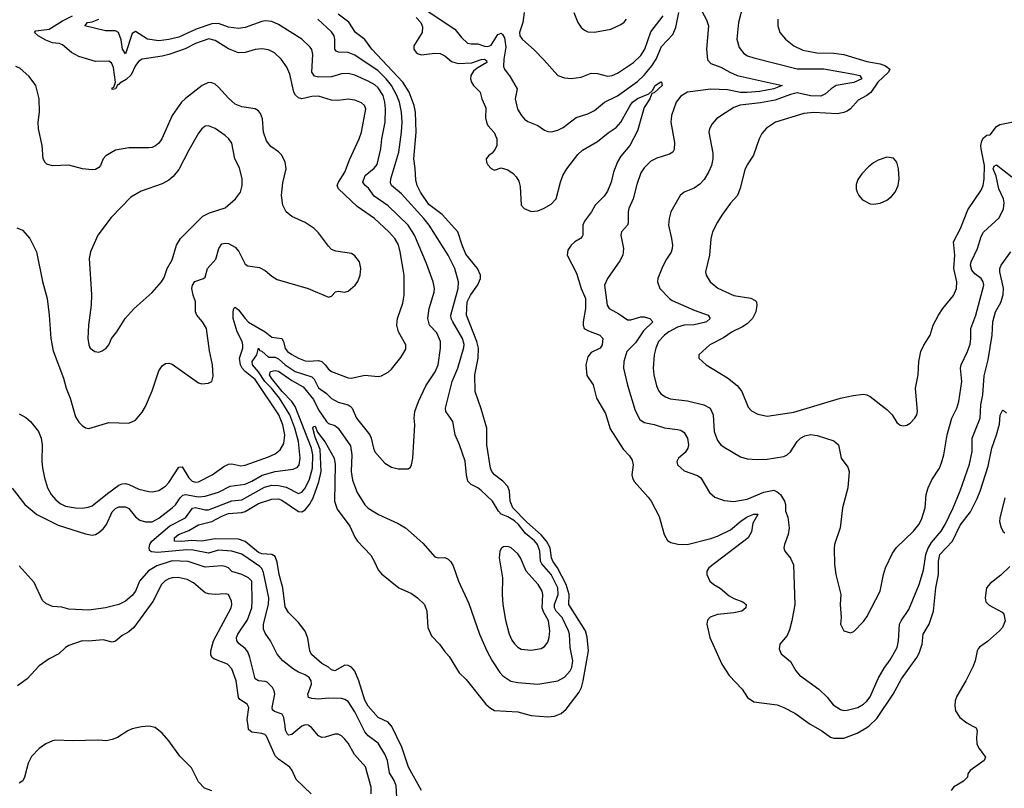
# Model space of a CAD drawing. Header units: inches. Extents: x 1245430 to 1420861, y 606325 to 671315.
# Tile 93 of 256: x 1300913 to 1306836, y 649624 to 654247. Entities that reach past the tile are written whole.
import ezdxf

# ---------------------------------------------------------------- set-up
doc = ezdxf.new("R2010")
doc.units = ezdxf.units.IN
doc.header["$MEASUREMENT"] = 0
doc.layers.add('B3604', color=7, linetype='Continuous')
doc.layers.add('B3605', color=7, linetype='Continuous')

msp = doc.modelspace()

# ---------------------------------------------------------------- linework, layer by layer
at = {"layer": 'B3604', "color": 5}
for points, elevation in [([(1302070, 649607.8), (1302025.3, 649625.3), (1301990, 649662.7), (1301946, 649746), (1301876.4, 649816.4), (1301810, 649909.4), (1301770, 649955.1), (1301728, 649990), (1301690, 649997), (1301645.8, 649994.2), (1301590, 649980.9), (1301564.7, 649970), (1301502, 649930), (1301470, 649917.2), (1301434, 649910), (1301390, 649914), (1301230, 649909.3), (1301130, 649912.6), (1301110, 649909.6), (1301070, 649891.2), (1301030, 649862.4), (1300984.3, 649815.7), (1300964.8, 649775.2), (1300943.2, 649690), (1300931.4, 649668.6), (1300910, 649655.1)], 920), ([(1302667, 649590), (1302576.8, 649676.8), (1302552.6, 649730), (1302538.7, 649750), (1302470, 649798.2), (1302450, 649819.8), (1302397.5, 649937.5), (1302387.3, 649947.3), (1302370, 649954), (1302310, 649961.6), (1302290, 649976.9), (1302287.2, 650000)], 880), ([(1302616.1, 650000), (1302610, 649997.8), (1302550, 649946.6), (1302530, 649942.3), (1302523.8, 649950), (1302513.1, 649973.1), (1302509.5, 650000)], 860), ([(1303028, 649590), (1303028.2, 649630), (1302992.6, 649752.6), (1302927.3, 649827.3), (1302890, 649894.3), (1302870, 649919.7), (1302850, 649938.3), (1302830, 649948.3), (1302809.7, 649949.7), (1302750, 649931.1), (1302730, 649929.7), (1302710, 649939.7), (1302669.6, 649990), (1302655.1, 650000)], 860), ([(1303182.9, 649570), (1303177.5, 649637.5), (1303165, 649670), (1303137, 649717), (1303126.6, 649790), (1303110, 649829.7), (1303070, 649895.1), (1303010, 649939.8), (1302990, 649963.8), (1302971.7, 650000)], 840), ([(1303329.8, 649610), (1303252.2, 649750), (1303212.1, 649870), (1303150, 649998.5), (1303148.7, 650000)], 820), ([(1305685.8, 650000), (1305738.5, 649970), (1305790, 649930.2), (1305810, 649924.5), (1305870, 649925.8), (1305950, 649955.5), (1306010, 649989.1), (1306022.2, 650000)], 820), ([(1306642.1, 650000), (1306666.3, 649986.3), (1306671.8, 649970), (1306668.4, 649930), (1306671.2, 649890), (1306683.8, 649863.8), (1306723.8, 649810), (1306714.9, 649790), (1306630.4, 649730), (1306617.1, 649710), (1306615.5, 649690), (1306590, 649666.6), (1306530.6, 649630), (1306517.1, 649610)], 820)]:
    msp.add_lwpolyline(points, dxfattribs=dict(at, elevation=elevation))
at = {"layer": 'B3605', "color": 5}
for points, elevation in [([(1305262.4, 654330), (1305236.9, 654230), (1305226.7, 654130), (1305240.3, 654080.3), (1305270, 654044.2), (1305292.2, 654030), (1305330, 654016.8), (1305590, 653951.8), (1305750, 653950.1), (1305930, 653919), (1305966.4, 653910), (1305979.6, 653890), (1305930.4, 653869.6), (1305824.6, 653850), (1305793.6, 653830), (1305760.3, 653799.7), (1305732.4, 653787.6), (1305670, 653788.2), (1305590, 653806.3), (1305550, 653796.6), (1305458.3, 653761.7), (1305370, 653745.6), (1305247.2, 653732.8), (1305210, 653717.6), (1305130, 653668), (1305105.5, 653650), (1305079.3, 653620.7), (1305063.1, 653590), (1305058.7, 653570), (1305083, 653443), (1305083.2, 653410), (1305074.7, 653370), (1305057.6, 653330), (1305030, 653286.3), (1305003.6, 653256.4), (1304970, 653234.2), (1304910.2, 653209.8), (1304885.3, 653190), (1304830.3, 653090), (1304820.2, 653050), (1304816.5, 653010), (1304834.2, 652930), (1304839.7, 652890), (1304837.8, 652870), (1304831.5, 652848.5), (1304800, 652800), (1304776.2, 652750), (1304752, 652690), (1304750.4, 652670), (1304764.4, 652630), (1304821.3, 652570), (1304838, 652558), (1304970, 652500.1), (1305054.9, 652470), (1305067.2, 652450), (1305043.7, 652430), (1305030, 652425.4), (1304970, 652411.9), (1304910, 652409.9), (1304870, 652397.8), (1304817.5, 652370), (1304791.1, 652350), (1304755.6, 652310), (1304739, 652270), (1304730.1, 652229.9), (1304724.6, 652150), (1304728.5, 652110), (1304744.9, 652044.9), (1304756.2, 652016.2), (1304770, 651996.5), (1304797.7, 651977.7), (1304826.2, 651966.2), (1304930, 651954.2), (1305029.1, 651929.1), (1305067.7, 651910), (1305084.2, 651870), (1305091.6, 651770), (1305110, 651715.5), (1305130, 651690.4), (1305150, 651674.9), (1305250, 651618), (1305290, 651605.3), (1305350, 651600.3), (1305410, 651603.2), (1305510, 651618.9), (1305530, 651628.9), (1305550, 651647.6), (1305590.4, 651709.6), (1305610, 651729.3), (1305637, 651743), (1305670, 651751.3), (1305710, 651746.6), (1305810, 651714.2), (1305838, 651690), (1305854.4, 651610), (1305895.1, 651555.1), (1305903.8, 651530), (1305895.5, 651430), (1305862.6, 651310), (1305848.2, 651190), (1305815.3, 651090), (1305813.3, 651066.7), (1305814.9, 650970), (1305822, 650910), (1305853.4, 650790), (1305847.7, 650730), (1305854.8, 650650), (1305851, 650610), (1305870, 650571.3), (1305910, 650558), (1305930, 650566), (1305990, 650626.8), (1306010, 650654.8), (1306089.7, 650810), (1306109.6, 650909.6), (1306122.3, 650950), (1306162.9, 651037.1), (1306188, 651072), (1306290.5, 651169.5), (1306321.5, 651210), (1306338.7, 651241.3), (1306359.8, 651310), (1306366.8, 651390), (1306378, 651430), (1306401, 651478.9), (1306445.3, 651550), (1306457.9, 651582.1), (1306472.1, 651630), (1306491.9, 651750), (1306520.4, 651850), (1306550, 651910.5), (1306563.1, 651950), (1306581.4, 652070), (1306573.4, 652150), (1306576, 652170), (1306614.6, 652250), (1306630, 652294), (1306635.4, 652330), (1306634, 652390), (1306664.3, 652470), (1306712.1, 652650), (1306709.8, 652670), (1306696.8, 652690), (1306658.2, 652718.2), (1306640.8, 652740.8), (1306633.3, 652770), (1306636.2, 652790), (1306675, 652870), (1306696.7, 652943.3), (1306710, 652968.8), (1306804.6, 653055.4), (1306831, 653109), (1306834.5, 653145.5), (1306830.3, 653170), (1306802.1, 653230), (1306786.3, 653306.3), (1306769.7, 653350), (1306774.8, 653365.2), (1306790, 653373.8), (1306882.1, 653302.1)], 860), ([(1300910, 651876.9), (1300950, 651854), (1300978.6, 651830), (1301027.5, 651770), (1301043.5, 651730), (1301049.5, 651690), (1301047.3, 651590), (1301050.8, 651550.8), (1301061.8, 651490), (1301081.5, 651430), (1301103.5, 651390), (1301130, 651358.4), (1301156.3, 651336.3), (1301190, 651319.8), (1301249.8, 651310.2), (1301290, 651309.4), (1301326, 651314), (1301350, 651322.2), (1301442.4, 651397.6), (1301510, 651446.6), (1301530, 651455.1), (1301550, 651456.1), (1301570, 651450.8), (1301630, 651422.6), (1301690, 651409.1), (1301710, 651406.7), (1301750, 651414.7), (1301790, 651441.3), (1301810, 651462.8), (1301870, 651554.9), (1301890, 651556.5), (1301930, 651490.2), (1301950, 651470.1), (1301970, 651464.2), (1301990, 651467.8), (1302071.2, 651508.8), (1302141, 651559), (1302170, 651572.8), (1302190, 651575), (1302243.9, 651563.9), (1302270, 651566.4), (1302410, 651616.6), (1302450, 651636.1), (1302480.1, 651659.9), (1302501.6, 651698.4), (1302507.4, 651750), (1302495.8, 651810), (1302472.2, 651870), (1302330, 652082.5), (1302270, 652131), (1302251.9, 652150), (1302240.7, 652170), (1302236.2, 652210), (1302255.8, 652270), (1302256.3, 652290), (1302250.9, 652310), (1302221.3, 652370), (1302198.2, 652450), (1302197.3, 652490), (1302202.5, 652510), (1302210, 652517.7), (1302230, 652502.2), (1302268.8, 652448.8), (1302290, 652427), (1302389.7, 652369.7), (1302430, 652336.1), (1302490, 652328.5), (1302500.8, 652310), (1302510, 652269.4), (1302524.7, 652250), (1302550, 652231.8), (1302590, 652210.1), (1302630, 652195.4), (1302650, 652191.9), (1302710, 652197.7), (1302730, 652190.7), (1302751.3, 652171.3), (1302770, 652145.4), (1302790, 652131), (1302890, 652092.4), (1302910, 652090.3), (1302990, 652108.7), (1303070, 652099.5), (1303090, 652104.4), (1303130, 652126.4), (1303150, 652143.8), (1303205.9, 652214.1), (1303235.3, 652264.7), (1303235.6, 652290), (1303192.6, 652370), (1303182, 652410), (1303185.1, 652450), (1303217.6, 652542.4), (1303225.4, 652590), (1303225.2, 652710), (1303203, 652850), (1303191.6, 652891.6), (1303170.3, 652930.3), (1303134.2, 652970), (1303047, 653050), (1302943.3, 653123.2), (1302831.5, 653230), (1302822.9, 653250), (1302830.6, 653270), (1302868.4, 653330), (1302896.9, 653403.1), (1302955.8, 653530), (1302968.8, 653570), (1302994.6, 653710), (1302988.2, 653730), (1302970, 653746.9), (1302930, 653762.7), (1302890, 653768.7), (1302830, 653761), (1302790, 653762.6), (1302710, 653786.6), (1302670, 653784.3), (1302610, 653770.6), (1302590, 653775.8), (1302572.2, 653792.2), (1302562.9, 653810), (1302538.4, 653918.4), (1302521, 653961.1), (1302485.3, 654010), (1302446.6, 654046.6), (1302410, 654066), (1302370, 654072.3), (1302330, 654067.3), (1302270, 654049.8), (1302230, 654048.2), (1302170, 654071.1), (1302090, 654121.6), (1302050.8, 654130.8), (1301970, 654103.7), (1301908.1, 654071.9), (1301810, 654036.7), (1301770, 654026.8), (1301650, 654009.8), (1301630, 653997.6), (1301610, 653971), (1301584.2, 653915.8), (1301553.3, 653886.7), (1301515.3, 653864.7), (1301510, 653856.9), (1301503.4, 653856.6), (1301490, 653829.9), (1301470, 653826.2), (1301470, 653837.1), (1301478.9, 653841.1), (1301489.8, 653870.2), (1301478.2, 653958.2), (1301466.1, 653986.1), (1301450, 653996.4), (1301370, 653996), (1301270, 654024.9), (1301225.1, 654050), (1301170, 654094.7), (1301150, 654102.6), (1301110, 654108), (1301070, 654122.9), (1301024.2, 654150), (1301002.9, 654170), (1301010, 654179.2), (1301090, 654188.6), (1301170, 654240.1), (1301230.7, 654269.3)], 880), ([(1303148.7, 650000), (1303130, 650021.8), (1303070, 650049), (1303010, 650118.5), (1302990, 650153.3), (1302954.3, 650270), (1302930, 650327.4), (1302920.3, 650340.3), (1302910, 650352.2), (1302890, 650362.9), (1302870, 650364.8), (1302810, 650329.8), (1302790, 650336.5), (1302771.9, 650351.9), (1302730, 650373.7), (1302669, 650429), (1302659.3, 650450), (1302647.3, 650527.3), (1302630, 650568), (1302590, 650621.6), (1302530, 650681.3), (1302510, 650714.5), (1302496.2, 650830), (1302474.1, 650910), (1302463.2, 650983.2), (1302450, 651017.4), (1302430, 651030.6), (1302370, 651034.1), (1302350, 651042.7), (1302270, 651108), (1302230, 651121.2), (1302090, 651125), (1302010, 651109.9), (1301945.8, 651114.2), (1301888, 651108), (1301845.4, 651110), (1301844.9, 651130), (1301868.2, 651150), (1301930, 651173.9), (1301990, 651209), (1302070, 651228.9), (1302130, 651260.5), (1302170, 651275.7), (1302250, 651282.5), (1302270, 651288.6), (1302350, 651335.9), (1302430, 651363.6), (1302470, 651363.7), (1302490, 651356.1), (1302590, 651288.1), (1302610, 651285.7), (1302630, 651297.6), (1302657.1, 651330), (1302678.6, 651370), (1302713.5, 651466.5), (1302727.7, 651530), (1302720.9, 651660.9), (1302690, 651735.8), (1302677.7, 651790), (1302680.3, 651799.7), (1302690, 651800.8), (1302704.9, 651764.9), (1302750, 651706.5), (1302805.1, 651610), (1302810.6, 651570.6), (1302807.8, 651350), (1302823.4, 651303.4), (1302900.3, 651200.3), (1302930, 651133.7), (1302946, 651110), (1303025.1, 651025.1), (1303046.5, 650990), (1303070, 650937.3), (1303090, 650913.4), (1303194, 650830), (1303270, 650794.4), (1303307, 650770), (1303348.9, 650730), (1303362.2, 650690), (1303368.9, 650590), (1303390, 650540.5), (1303439.3, 650490), (1303466.4, 650450), (1303496.6, 650416.6), (1303557.4, 650317.4), (1303598.7, 650278.7), (1303717.3, 650130), (1303745.6, 650105.6), (1303770, 650092.4), (1303910, 650082.6), (1303990, 650061.6), (1304090, 650053.4), (1304130, 650057.8), (1304170, 650073.6), (1304200.5, 650099.5), (1304277.9, 650202.1), (1304292.2, 650230), (1304303.1, 650270), (1304335.1, 650450), (1304327.1, 650532.8), (1304316.6, 650570), (1304216.4, 650730), (1304218.1, 650790), (1304201, 650850), (1304147.6, 650950), (1304121, 650990), (1304112.9, 651010), (1304105.2, 651070), (1304082.8, 651110), (1304050, 651149), (1303963.7, 651223.7), (1303880.6, 651310), (1303863.8, 651350), (1303860.4, 651410), (1303850, 651439.2), (1303819.8, 651470), (1303768.9, 651510), (1303752.5, 651530), (1303745.2, 651550), (1303723.4, 651690), (1303723.7, 651790), (1303690, 651905.1), (1303652.5, 652010), (1303651.4, 652110), (1303671.2, 652210), (1303672.5, 652270), (1303663.1, 652310), (1303601.2, 652470), (1303605.8, 652550), (1303625, 652590), (1303670, 652651.2), (1303684.7, 652690), (1303684.7, 652710), (1303666.9, 652750), (1303596.9, 652836.9), (1303574.2, 652890), (1303548.7, 652970), (1303454.3, 653074.3), (1303374.1, 653134.1), (1303323.8, 653210), (1303303.4, 653250), (1303296, 653284), (1303292.4, 653352.4), (1303283.4, 653410), (1303298.3, 653570), (1303295, 653690), (1303286.5, 653730), (1303256.2, 653810), (1303218.6, 653870), (1303031.1, 654070), (1302990, 654127.4), (1302933.8, 654170), (1302892.3, 654232.3), (1302830, 654280.6)], 820), ([(1303370, 654296.8), (1303530, 654190.2), (1303570, 654139.1), (1303606.2, 654106.2), (1303630, 654101.2), (1303670, 654101.6), (1303710, 654087), (1303730, 654086.1), (1303750, 654094.3), (1303790, 654157.9), (1303810, 654164.8), (1303818.3, 654158.3), (1303830, 654136.5), (1303837.8, 654082.2), (1303825.1, 654010), (1303824.5, 653964.5), (1303829.4, 653949.4), (1303863.8, 653903.8), (1303906.3, 653830), (1303893.2, 653770), (1303908, 653708), (1303931.6, 653670), (1303950, 653648.8), (1303970, 653634.6), (1304030, 653610.3), (1304070, 653582.4), (1304090, 653574.4), (1304112.5, 653572.5), (1304150, 653581.3), (1304182, 653598), (1304261.6, 653658.4), (1304330, 653681), (1304370, 653700.2), (1304431.1, 653750), (1304510, 653788.2), (1304630, 653875.4), (1304670, 653913.8), (1304715.5, 653970), (1304742.1, 654010), (1304775, 654085), (1304841.9, 654158.1), (1304860.5, 654199.5), (1304879.1, 654290)], 840), ([(1303947.1, 654290), (1303939.7, 654230), (1303919.3, 654170), (1303922.6, 654150), (1303934.9, 654130), (1304010, 654064), (1304066.1, 654006.1), (1304150.3, 653910.3), (1304190, 653897), (1304230, 653893.1), (1304290, 653900.3), (1304350, 653924.9), (1304390, 653922.8), (1304450, 653907.5), (1304478, 653910), (1304510, 653925.4), (1304605.4, 653990), (1304650, 654030.3), (1304672.9, 654070), (1304710, 654174.3), (1304785, 654270)], 860), ([(1304247.2, 654290), (1304271.5, 654230), (1304290, 654199.5), (1304310, 654182.6), (1304330, 654174.3), (1304370, 654171.7), (1304470, 654190.3), (1304530, 654218), (1304550, 654232.2), (1304563.1, 654250)], 880), ([(1305017.1, 654297.1), (1305045.4, 654245.4), (1305056.9, 654210), (1305045.2, 654070), (1305050, 654006), (1305070, 653982.8), (1305130, 653962), (1305184.2, 653930), (1305230, 653911.5), (1305499.3, 653850), (1305449.9, 653829.9), (1305364.8, 653815.2), (1305290, 653808.3), (1305250, 653809.4), (1305170, 653824.4), (1305070.9, 653829.1), (1304930, 653810.9), (1304890, 653787.6), (1304862.7, 653750), (1304833.5, 653670), (1304831.1, 653630), (1304852.3, 653507.7), (1304850, 653465.2), (1304841.6, 653450), (1304823, 653437), (1304745.7, 653414.3), (1304710, 653395.8), (1304670, 653356.3), (1304650, 653324.5), (1304624.7, 653255.3), (1304603.2, 653170), (1304578.2, 653110), (1304574.2, 653090), (1304574.4, 653025.6), (1304569.1, 653010.9), (1304534, 652970), (1304529, 652951), (1304545.5, 652870), (1304542, 652830), (1304524, 652796), (1304448.5, 652690), (1304432, 652650), (1304446.7, 652530), (1304459.3, 652510), (1304518.3, 652478.3), (1304570, 652440.7), (1304590, 652440.7), (1304650, 652459), (1304670, 652459.3), (1304703.8, 652450), (1304722, 652430), (1304664.9, 652375.1), (1304616.7, 652303.3), (1304566.2, 652250), (1304546.5, 652190), (1304545.8, 652150), (1304568.6, 652048.6), (1304615, 651895), (1304642.7, 651842.7), (1304670, 651823.8), (1304730, 651811), (1304791.4, 651791.4), (1304870, 651782.6), (1304890, 651776.9), (1304910, 651762.8), (1304930.2, 651730), (1304935.9, 651690), (1304932.2, 651670), (1304916.9, 651643.1), (1304875.5, 651610), (1304866, 651590), (1304870.4, 651570), (1304910, 651534), (1304990, 651505.3), (1305010, 651491.8), (1305062.9, 651402.9), (1305095.1, 651375.1), (1305150, 651354), (1305210, 651347.9), (1305290, 651363.5), (1305390, 651404.2), (1305450, 651416.6), (1305470, 651407.7), (1305489.6, 651390), (1305514.4, 651350), (1305520.2, 651330), (1305520.3, 651290), (1305533.7, 651253.7), (1305541.8, 651190), (1305536.5, 651150), (1305513.4, 651090), (1305510.3, 651070), (1305515.8, 651050), (1305550, 651008.7), (1305568, 650968), (1305576, 650730), (1305558.9, 650630), (1305544.2, 650575.8), (1305530, 650542.7), (1305485.5, 650490), (1305481.6, 650461.6), (1305493.2, 650433.2), (1305550, 650386.8), (1305581.1, 650330), (1305604.9, 650304.9), (1305720.4, 650220.4), (1305770, 650172.7), (1305806.6, 650126.6), (1305850, 650097.6), (1305870, 650092.3), (1305890, 650093.2), (1305954.5, 650110), (1305990, 650130.3), (1306010, 650147.6), (1306030, 650174), (1306076.6, 650283.4), (1306113.9, 650346.1), (1306150, 650395.5), (1306191.3, 650470), (1306200.2, 650510), (1306206.3, 650610), (1306215.1, 650630), (1306261, 650699), (1306324.2, 650850), (1306350, 650936.3), (1306364.8, 651030), (1306375.6, 651064.4), (1306397.1, 651102.9), (1306455.5, 651170), (1306479.6, 651210), (1306527.8, 651310), (1306570, 651413.7), (1306626.4, 651573.6), (1306642.1, 651650), (1306642.7, 651730), (1306690.5, 651850), (1306694.2, 651930), (1306706.5, 651990), (1306715.4, 652104.6), (1306739.8, 652200.2), (1306762.7, 652350), (1306767.7, 652430), (1306783.2, 652490), (1306814.6, 652545.4), (1306828.6, 652591.4), (1306831.6, 652631.6), (1306809.8, 652730.2), (1306809.7, 652750.3), (1306817.6, 652770), (1306874.5, 652850)], 840), ([(1300868.7, 651428.7), (1300943.6, 651330), (1301017.4, 651270), (1301145.5, 651205.5), (1301310, 651153.4), (1301350, 651147.1), (1301370, 651151), (1301390, 651161.7), (1301415.9, 651184.1), (1301435.2, 651210), (1301470, 651286.2), (1301490, 651306.2), (1301510, 651316.1), (1301550, 651317.2), (1301570, 651307.1), (1301610, 651255.9), (1301637, 651237), (1301670, 651226.5), (1301710, 651227.3), (1301750, 651247.9), (1301831.4, 651310), (1301851.6, 651328.4), (1301878.3, 651370), (1301894.2, 651385.8), (1301910, 651390.5), (1301990, 651376.4), (1302030, 651380.5), (1302110, 651405), (1302179.3, 651440.7), (1302270, 651452.4), (1302309, 651470), (1302372, 651508), (1302450, 651528.8), (1302557.7, 651542.3), (1302584, 651556), (1302593.7, 651570), (1302600.7, 651610), (1302590.4, 651709.6), (1302567.7, 651790), (1302537.5, 651870), (1302475.6, 651970), (1302428.1, 652030), (1302389, 652070), (1302350, 652128.6), (1302314.6, 652170), (1302312.2, 652190), (1302339.1, 652230), (1302350, 652270.3), (1302357.8, 652257.8), (1302370, 652252.5), (1302410, 652215.9), (1302450, 652216.9), (1302470, 652206.7), (1302510, 652170.1), (1302570, 652130.5), (1302670, 652098.5), (1302684.2, 652084.2), (1302710, 652033), (1302758.9, 651998.9), (1302790, 651968.2), (1302830, 651945.4), (1302890, 651929.3), (1302902, 651922), (1302913.4, 651910), (1302938.5, 651850), (1303019.3, 651750), (1303028.6, 651730), (1303040.8, 651670), (1303050, 651646.7), (1303110, 651578.9), (1303150, 651556), (1303190, 651545.7), (1303250, 651545.5), (1303263.9, 651556.1), (1303271.2, 651568.8), (1303278.9, 651610), (1303289.8, 651810), (1303286.3, 651850), (1303289.9, 651890.1), (1303311.7, 651950), (1303356.5, 652043.5), (1303412.3, 652127.7), (1303431.2, 652170), (1303445.2, 652270), (1303443.7, 652310), (1303422.4, 652362.4), (1303378.9, 652410), (1303368.4, 652450), (1303376.8, 652510), (1303407.2, 652607.2), (1303408.9, 652630), (1303399.8, 652670), (1303359.8, 652779.8), (1303288.1, 652950), (1303250.4, 653010), (1303130, 653127.1), (1303045.7, 653185.7), (1303012.4, 653232.4), (1302991.9, 653250), (1302977.4, 653270), (1302990.7, 653310), (1303045.8, 653354.2), (1303063.7, 653376.3), (1303085.5, 653470), (1303091.7, 653530), (1303110.9, 653630), (1303114.2, 653710), (1303110.8, 653750), (1303099.5, 653790), (1303070, 653836.7), (1303050, 653854), (1303010, 653876.4), (1302930, 653913.5), (1302890, 653923.9), (1302850, 653921.4), (1302790, 653902.8), (1302710, 653900.8), (1302686.4, 653906.4), (1302671.3, 653931.3), (1302676.4, 654036.4), (1302670, 654067), (1302660.9, 654080.9), (1302610, 654128.6), (1302470, 654218), (1302430, 654234.8), (1302390, 654239.1), (1302370, 654235.8), (1302270, 654199.1), (1302230, 654194.5), (1302170, 654202), (1302110, 654222.9), (1302070, 654221), (1301974.4, 654190), (1301870, 654141.2), (1301810, 654127.4), (1301750, 654120.2), (1301682, 654130), (1301610, 654176.3), (1301590, 654162.7), (1301550, 654041.3), (1301532.8, 654070), (1301524.8, 654124.8), (1301507.3, 654170), (1301490, 654179.9), (1301430, 654179.9), (1301304.7, 654210), (1301320.9, 654230), (1301350, 654233.2), (1301389.8, 654250.2)], 860), ([(1302971.7, 650000), (1302930, 650082.8), (1302890, 650145.6), (1302870, 650158.4), (1302850, 650163.5), (1302770, 650165.7), (1302710, 650159.2), (1302670, 650163.4), (1302651.3, 650170), (1302646.8, 650190), (1302669, 650250), (1302666.8, 650270), (1302654.8, 650290), (1302630, 650307), (1302590, 650321.3), (1302559.7, 650339.7), (1302496.4, 650390), (1302462, 650430), (1302422.5, 650510), (1302390, 650555.8), (1302380.7, 650580.7), (1302379.3, 650610), (1302410.8, 650730), (1302412.2, 650770), (1302380.8, 650920.8), (1302370, 650945), (1302358.4, 650958.4), (1302250, 651031.9), (1302189.1, 651049.1), (1302110, 651055.8), (1302050, 651038.7), (1301956.8, 651056.8), (1301918.8, 651058.8), (1301741.9, 651041.9), (1301705.9, 651045.9), (1301694.8, 651054.8), (1301691.7, 651070), (1301695.5, 651090), (1301707.6, 651110), (1301817.5, 651202.5), (1301910.2, 651249.8), (1301952, 651308), (1301970, 651312.2), (1302030, 651298.2), (1302050, 651299.1), (1302190, 651353.6), (1302250, 651357.7), (1302385.5, 651434.5), (1302430, 651446.5), (1302470, 651444.9), (1302515.8, 651435.8), (1302590, 651397.1), (1302610, 651405), (1302630, 651428.6), (1302656.5, 651483.5), (1302674.9, 651550), (1302676.3, 651630), (1302668.3, 651670), (1302570, 651920.2), (1302549.6, 651950), (1302492.9, 652010), (1302427.9, 652090), (1302416.1, 652110), (1302422, 652130), (1302450, 652137), (1302470, 652132.9), (1302550, 652075.7), (1302618.7, 652038.7), (1302681.4, 651961.4), (1302710, 651899.4), (1302758.1, 651830), (1302770, 651817.3), (1302810, 651805.1), (1302830.1, 651790.1), (1302903.1, 651683.1), (1302910.6, 651630), (1302907.5, 651530), (1302916, 651476), (1302942.5, 651402.5), (1302990, 651328.5), (1303010, 651308.9), (1303072.7, 651270), (1303190, 651216.5), (1303234.4, 651190), (1303337.8, 651097.8), (1303410, 651015.5), (1303430, 651010.5), (1303470, 651012.4), (1303490, 651002.4), (1303506.7, 650986.7), (1303521.2, 650961.2), (1303552.2, 650870), (1303616, 650736), (1303679.7, 650550), (1303722.4, 650450), (1303755.2, 650390), (1303800.9, 650320.9), (1303820, 650300), (1303868, 650268), (1303910, 650259.7), (1304030, 650250.2), (1304149.8, 650270.2), (1304190, 650292.4), (1304224.6, 650330), (1304234.5, 650350), (1304240.2, 650390), (1304224.4, 650470), (1304220.4, 650550), (1304215.6, 650570), (1304176.7, 650650), (1304140.4, 650690), (1304130.3, 650710), (1304130.3, 650730), (1304152.2, 650790), (1304149.9, 650830), (1304110, 650910.5), (1304053.6, 650973.6), (1304047.1, 650990), (1304041.9, 651050), (1304028.4, 651090), (1304010, 651112.8), (1303955.8, 651155.8), (1303913.2, 651210), (1303890, 651232.1), (1303850, 651256.6), (1303810, 651272.6), (1303793.7, 651290), (1303757.3, 651350), (1303690, 651415.4), (1303670, 651431.3), (1303628.4, 651450), (1303609, 651470), (1303600.2, 651510), (1303592.1, 651592.1), (1303558.3, 651690), (1303532, 651750), (1303519.8, 651830), (1303476.8, 651890), (1303474.6, 651910), (1303515.3, 652070), (1303548.7, 652150), (1303586, 652274), (1303586.9, 652293.1), (1303576.7, 652330), (1303518.1, 652430), (1303508.5, 652450), (1303506, 652470), (1303551.5, 652630), (1303553.2, 652670), (1303529.9, 652750), (1303489.9, 652830), (1303375.5, 653010), (1303345.2, 653050), (1303210, 653199.8), (1303150.7, 653250), (1303144.9, 653264.9), (1303146.4, 653290), (1303193.5, 653450), (1303210.9, 653570), (1303214, 653630), (1303210.4, 653690), (1303197.6, 653750), (1303182.1, 653790), (1303150.3, 653850), (1303118.7, 653890), (1303070, 653939.9), (1302930, 654033.1), (1302890, 654049.3), (1302830.7, 654050.7), (1302817.3, 654057.3), (1302809.1, 654070), (1302809.9, 654130), (1302804.5, 654150), (1302790, 654172.7), (1302707.3, 654250)], 840), ([(1303299, 654259), (1303325.5, 654230), (1303336.7, 654203.3), (1303334.5, 654170), (1303284.2, 654090), (1303284.4, 654070), (1303297.5, 654050), (1303310, 654041), (1303330, 654035.9), (1303410, 654045), (1303442.9, 654042.9), (1303470, 654029.4), (1303510, 653995.9), (1303550, 653983.7), (1303632.2, 653987.8), (1303690, 654007), (1303709.1, 654009.1), (1303721.3, 654001.3), (1303724.2, 653990), (1303664.8, 653955.2), (1303643.2, 653936.8), (1303626.5, 653910), (1303625.1, 653890), (1303630.6, 653870), (1303643.4, 653850), (1303683.9, 653810), (1303693.4, 653770), (1303717.1, 653717.1), (1303715.8, 653655.8), (1303720.8, 653630), (1303730.2, 653610), (1303767.7, 653567.7), (1303784.4, 653530), (1303783, 653490), (1303772.6, 653467.4), (1303755.9, 653444.1), (1303736, 653430), (1303719.7, 653410), (1303721.6, 653390), (1303730, 653374), (1303750, 653352.4), (1303770, 653342), (1303810, 653354.8), (1303850, 653344), (1303881.4, 653321.4), (1303900.8, 653300.8), (1303915.5, 653275.5), (1303923.7, 653243.7), (1303930.2, 653130.2), (1303948.5, 653110), (1303990, 653092.6), (1304030, 653097.2), (1304063.6, 653110), (1304110, 653137.8), (1304140.6, 653170), (1304166, 653270), (1304180.8, 653310), (1304205, 653350), (1304270, 653436.5), (1304298.4, 653461.6), (1304390, 653514.7), (1304453.6, 653566.4), (1304501.9, 653598.1), (1304530, 653631.2), (1304584.7, 653730), (1304600.2, 653750), (1304630, 653773.5), (1304698.6, 653801.4), (1304719.4, 653820.6), (1304736.9, 653850), (1304770, 653872.7), (1304774.8, 653870), (1304777.7, 653850), (1304730, 653806.6), (1304716.8, 653803.2), (1304703.1, 653770), (1304670, 653717.6), (1304630, 653578.7), (1304583.9, 653490), (1304530, 653425.7), (1304509.3, 653390.7), (1304484.5, 653330), (1304471.3, 653268.7), (1304450, 653215.1), (1304430, 653184.4), (1304374, 653130), (1304352.2, 653090), (1304310, 653035.1), (1304300.2, 653010), (1304301.2, 652950), (1304297.5, 652942.5), (1304287.2, 652930), (1304252.7, 652910), (1304230.2, 652890), (1304210, 652859.5), (1304206.5, 652830), (1304262.7, 652722.7), (1304290.6, 652630), (1304316.4, 652570), (1304317.8, 652510), (1304301.9, 652430), (1304302, 652410), (1304309.2, 652390), (1304334.2, 652374.2), (1304403, 652350), (1304422, 652330), (1304416.9, 652290), (1304405.7, 652270), (1304350, 652244.5), (1304330, 652218.7), (1304318.3, 652170), (1304325.4, 652105.5), (1304363.6, 652050), (1304383.2, 651970), (1304437.5, 651877.5), (1304465.2, 651785.2), (1304543.4, 651663.4), (1304582.3, 651622.3), (1304598, 651598), (1304604.4, 651570), (1304595.3, 651510), (1304598.7, 651490), (1304610, 651468.2), (1304694.8, 651374.8), (1304712, 651350), (1304759.4, 651259.4), (1304790, 651151), (1304810, 651114.8), (1304830, 651103), (1304872.4, 651092.4), (1304929.2, 651089.2), (1305070, 651126.1), (1305110, 651139.8), (1305190, 651179.2), (1305250.5, 651230), (1305290, 651255.5), (1305330, 651273.3), (1305352.9, 651272.9), (1305353.8, 651270), (1305322.5, 651217.5), (1305314.6, 651165.4), (1305295.9, 651130), (1305059.2, 650950), (1305047.6, 650930), (1305046, 650910), (1305064.4, 650870), (1305088, 650850), (1305127.1, 650827.1), (1305181.3, 650781.3), (1305210, 650764.6), (1305264.2, 650744.2), (1305284, 650730), (1305281.6, 650710), (1305256.3, 650690), (1305210, 650678.9), (1305110.2, 650669.8), (1305066.1, 650653.9), (1305050, 650634), (1305046.4, 650610), (1305064.9, 650530), (1305136.9, 650370), (1305181.6, 650301.6), (1305260, 650220), (1305290.3, 650170), (1305330, 650144.5), (1305470, 650125.2), (1305510, 650110.1), (1305575.8, 650075.8), (1305668.2, 650010), (1305685.8, 650000)], 820), ([(1305472.9, 654250), (1305474.6, 654210), (1305485.7, 654170), (1305520.3, 654130), (1305570.3, 654090), (1305624, 654064), (1305708.1, 654048.1), (1305810, 654045.7), (1305870, 654037.6), (1306010, 653994.6), (1306090, 653981.9), (1306121.1, 653970), (1306147.6, 653950), (1306138.5, 653930), (1306076.1, 653870), (1306032.3, 653807.7), (1306010, 653790.4), (1305957, 653763), (1305910, 653710.6), (1305890, 653697.3), (1305870, 653687.8), (1305830, 653680.4), (1305690.9, 653689.1), (1305630, 653681.5), (1305460.5, 653630), (1305405.9, 653594.1), (1305378.2, 653561.8), (1305361.7, 653530), (1305328.2, 653431.8), (1305290, 653374.5), (1305275.8, 653344.2), (1305247.1, 653232.9), (1305230.3, 653190), (1305190, 653142.9), (1305137.6, 653070), (1305110, 653029.3), (1305080.3, 652970), (1305070, 652928), (1305062.7, 652830), (1305039.5, 652730), (1305042.4, 652710), (1305066.4, 652670), (1305112.3, 652632.3), (1305210, 652588), (1305311.6, 652571.6), (1305338.3, 652558.3), (1305344.6, 652550), (1305346.5, 652530), (1305340.9, 652490), (1305320.6, 652450), (1305290, 652418.2), (1305261.1, 652398.9), (1305198.7, 652370), (1305146.5, 652333.5), (1305064, 652290), (1304998, 652230), (1304998, 652210), (1305042, 652170), (1305170, 652091.8), (1305230, 652046.4), (1305256.9, 652010), (1305295.1, 651915.1), (1305314.7, 651894.7), (1305353.1, 651873.1), (1305410, 651862.4), (1305570, 651885.3), (1305850, 651970.2), (1305926.4, 651986.4), (1305990, 651993.7), (1306010, 651990.3), (1306030, 651979.3), (1306130, 651901.6), (1306161.6, 651870), (1306190, 651824), (1306210, 651807.7), (1306230, 651802.8), (1306250, 651807.3), (1306270, 651819.1), (1306297.6, 651850), (1306309.6, 651870), (1306313, 651890), (1306302, 652030), (1306318.7, 652110), (1306321.1, 652190), (1306334.8, 652250), (1306351.8, 652288.2), (1306389.7, 652350), (1306408.4, 652410), (1306439.7, 652470), (1306465.4, 652510), (1306530, 652588.4), (1306547.8, 652630), (1306550.6, 652670), (1306531.9, 652750), (1306538.5, 652830), (1306530.7, 652910), (1306572.5, 652990), (1306617.3, 653102.7), (1306697.8, 653222.2), (1306708.7, 653250), (1306715.8, 653290), (1306716.4, 653370), (1306697.7, 653470), (1306695.8, 653490), (1306701.4, 653518.6), (1306710, 653536.9), (1306730, 653551.8), (1306750, 653554.9), (1306790, 653604), (1306810, 653616.9), (1306950, 653644.9)], 880), ([(1300895.3, 652995.3), (1300930, 652980.5), (1300974.4, 652930), (1301015.3, 652850), (1301050, 652671.3), (1301079.6, 652570), (1301091.5, 652470), (1301100.2, 652330), (1301115.8, 652255.8), (1301177.6, 652090), (1301192.1, 652030), (1301217.6, 651970), (1301250, 651858), (1301270, 651825.3), (1301290, 651804.9), (1301310, 651792.2), (1301330, 651788.7), (1301450, 651822.8), (1301570, 651820.3), (1301610, 651837.1), (1301650, 651886), (1301670, 651920.7), (1301710, 652014.8), (1301750, 652134), (1301770, 652164.9), (1301790, 652178), (1301810, 652181.6), (1301830, 652174.9), (1301990, 652062), (1302010, 652056.3), (1302050, 652060.7), (1302069.5, 652070.5), (1302077.7, 652102.3), (1302074.2, 652170), (1302054.9, 652254.9), (1302038, 652390), (1302013.7, 652430), (1301979.8, 652470), (1301971.4, 652490), (1301970.6, 652550), (1301956.6, 652590), (1301949.4, 652630), (1301952.7, 652650), (1301967.2, 652672.8), (1302019.5, 652690), (1302030, 652697.6), (1302043.9, 652750), (1302094.2, 652805.8), (1302111.4, 652870), (1302130, 652898.6), (1302150, 652903.2), (1302170, 652900.2), (1302210, 652878.2), (1302231.7, 652851.7), (1302270, 652775.8), (1302286, 652766), (1302355.9, 652755.9), (1302390, 652738.4), (1302430, 652703.7), (1302463.1, 652683.1), (1302649.2, 652629.2), (1302770, 652577.6), (1302790, 652583), (1302814, 652610), (1302830, 652613.6), (1302870, 652607.3), (1302890, 652613.8), (1302932, 652650), (1302948.2, 652671.8), (1302962, 652710), (1302965, 652750), (1302956.8, 652790), (1302930, 652827.1), (1302910, 652839.3), (1302814.6, 652854.5), (1302790, 652864.4), (1302770, 652883.5), (1302710, 652964.5), (1302684.2, 652990), (1302630, 653027.7), (1302550, 653063.1), (1302516.9, 653090), (1302495.3, 653130), (1302487.4, 653190), (1302495.3, 653264.7), (1302515.8, 653350), (1302511.1, 653390), (1302490, 653431.3), (1302470, 653451.1), (1302423.2, 653483.2), (1302397.5, 653517.5), (1302379.9, 653570), (1302374.2, 653650), (1302362.7, 653682.7), (1302350, 653698.5), (1302330, 653709.8), (1302250, 653721.6), (1302210, 653739.3), (1302170, 653773.6), (1302110, 653841.1), (1302090, 653857.8), (1302070, 653866.6), (1302050, 653868.2), (1302010.3, 653850), (1301910, 653773.5), (1301887.6, 653750), (1301831.3, 653670), (1301769, 653530), (1301750, 653503), (1301730, 653486.9), (1301710, 653477.7), (1301690, 653475.1), (1301570, 653476.8), (1301490, 653461.7), (1301432.3, 653427.7), (1301416.4, 653410), (1301400.4, 653370), (1301390, 653357), (1301370, 653345.7), (1301350, 653342.6), (1301290.3, 653349.7), (1301210, 653372.2), (1301110, 653366.6), (1301077.4, 653377.4), (1301067, 653387), (1301055, 653410), (1301048.6, 653490), (1301026.2, 653590), (1301025.3, 653630), (1301031.8, 653690), (1301029.8, 653769.8), (1301009.8, 653850), (1300970, 653905.6), (1300914.9, 653954.9), (1300890, 653965.4)], 920), ([(1306022.2, 650000), (1306070, 650043.1), (1306166.9, 650190), (1306217.9, 650282.1), (1306309.9, 650410), (1306323.9, 650436.1), (1306341.7, 650490), (1306347.7, 650550), (1306384.6, 650610), (1306409.3, 650690), (1306424.7, 650830), (1306440.9, 650910), (1306439.7, 650990), (1306447.9, 651030), (1306523.4, 651110), (1306570, 651207.1), (1306633.1, 651286.9), (1306673.3, 651366.7), (1306691.2, 651410), (1306738.8, 651561.2), (1306760.7, 651670), (1306789.9, 651750.1), (1306806.4, 651813.6), (1306811.2, 651868.8), (1306824.8, 651895.2), (1306830, 651898.8), (1306850, 651880.3)], 820), ([(1306839, 651370), (1306809.2, 651249.2), (1306807.5, 651227.5), (1306816.4, 651190), (1306828.6, 651168.6), (1306839.5, 651159.5)], 820), ([(1302509.5, 650000), (1302502.7, 650050), (1302492.7, 650070), (1302445.5, 650085.5), (1302435, 650095), (1302431.6, 650110), (1302448.5, 650190), (1302444.5, 650210), (1302433.8, 650230), (1302401.4, 650261.4), (1302390, 650266.9), (1302350, 650270.8), (1302330, 650282.9), (1302298.1, 650410), (1302285, 650445), (1302270, 650465.1), (1302233, 650493), (1302218.8, 650510), (1302217.8, 650530), (1302226.4, 650550), (1302283.6, 650636.4), (1302309.4, 650710), (1302312.8, 650750), (1302308.9, 650868.9), (1302289.9, 650889.9), (1302249, 650909), (1302190, 650928.1), (1302169.2, 650949.2), (1302150, 650958.3), (1302130, 650961.5), (1302030, 650952.7), (1301927.4, 650987.4), (1301830, 650991.7), (1301737.8, 650962.2), (1301687.5, 650932.5), (1301634.2, 650870), (1301610.1, 650810), (1301590, 650782.8), (1301550, 650749.1), (1301510, 650729.8), (1301430, 650709.8), (1301330, 650695.6), (1301210, 650701.3), (1301167.9, 650712.1), (1301110, 650717.2), (1301070, 650736), (1301050, 650752.3), (1301000.6, 650860.6), (1300910, 650962.2)], 860), ([(1306870, 650957.7), (1306814.3, 650905.7), (1306750, 650855.5), (1306728.7, 650830), (1306720.2, 650770), (1306725.8, 650745.8), (1306745.6, 650725.6), (1306822.6, 650682.6), (1306834, 650670), (1306842, 650630), (1306824.7, 650590), (1306807.6, 650570), (1306734.3, 650505.7), (1306687.2, 650472.8), (1306678.5, 650461.5), (1306672.1, 650450), (1306661, 650390), (1306646.5, 650353.5), (1306604.4, 650270), (1306550, 650178), (1306540.9, 650150), (1306538.7, 650118.7), (1306542.6, 650090), (1306568.8, 650050), (1306610, 650018.3), (1306642.1, 650000)], 820), ([(1302287.2, 650000), (1302282.5, 650037.5), (1302290.8, 650110), (1302281.5, 650130), (1302238.2, 650158.2), (1302229.4, 650169.4), (1302215.6, 650270), (1302190, 650343.1), (1302163.5, 650370), (1302081.4, 650401.4), (1302070.8, 650410), (1302064.2, 650424.3), (1302063.9, 650450), (1302080.2, 650510), (1302184.8, 650710), (1302189.7, 650730), (1302188.4, 650750), (1302170, 650789.5), (1302150, 650793.5), (1302090.2, 650789.8), (1302050, 650792.5), (1302030, 650799.3), (1301959.2, 650859.2), (1301920, 650880), (1301867.7, 650892.3), (1301830, 650890.5), (1301810, 650883.9), (1301788.5, 650871.5), (1301765.9, 650850), (1301713.5, 650746.5), (1301599.7, 650590), (1301570, 650564.2), (1301530, 650543.5), (1301490, 650508.5), (1301470, 650503.5), (1301415.9, 650515.9), (1301327.6, 650507.6), (1301290, 650509.8), (1301210, 650482.3), (1301189.3, 650470.7), (1301148.4, 650431.6), (1301090, 650403.1), (1301030, 650361), (1300958, 650282), (1300900.9, 650239.1)], 880), ([(1302655.1, 650000), (1302650, 650003.5), (1302630, 650005.1), (1302616.1, 650000)], 860)]:
    msp.add_lwpolyline(points, dxfattribs=dict(at, elevation=elevation))
for points, elevation in [([(1302050, 653607.6), (1302030, 653605.6), (1302010, 653589.6), (1301990, 653563.6), (1301930, 653462), (1301870, 653346), (1301837, 653303), (1301810, 653281.3), (1301770, 653258.7), (1301644.8, 653215.2), (1301581.2, 653178.8), (1301463.9, 653056.1), (1301383, 652950), (1301339.5, 652850), (1301330.4, 652810), (1301346.2, 652593.8), (1301343.1, 652530), (1301326.7, 652410), (1301323.1, 652330), (1301328.4, 652290), (1301337.3, 652270), (1301364.7, 652250), (1301390, 652247.3), (1301410, 652254), (1301434, 652270), (1301449.2, 652290), (1301466.6, 652330), (1301497, 652370), (1301547, 652450), (1301602.9, 652510), (1301710, 652606), (1301765.6, 652670), (1301783.1, 652696.9), (1301800.5, 652750), (1301830, 652802.8), (1301857.6, 652890), (1301880.9, 652930), (1302015.9, 653064.1), (1302056.1, 653083.9), (1302150, 653114.4), (1302211.7, 653168.3), (1302242, 653210), (1302252.4, 653250), (1302251.1, 653290), (1302235.6, 653355.6), (1302207.6, 653410), (1302190, 653504), (1302171.8, 653530), (1302150, 653549.6), (1302090, 653591.6)], 940), ([(1306130, 653419), (1306078, 653402), (1306050, 653385.6), (1306018.7, 653361.3), (1305979.6, 653320.4), (1305955.4, 653284.6), (1305945.5, 653254.5), (1305944.4, 653230), (1305950.4, 653210), (1305960.5, 653190), (1305983.8, 653163.8), (1306030, 653139.3), (1306050, 653136.4), (1306090, 653143), (1306130, 653160.4), (1306156.6, 653183.4), (1306179.6, 653210), (1306198, 653250), (1306203.5, 653290), (1306198.7, 653350), (1306189.5, 653389.5), (1306170, 653414)], 920), ([(1303850, 651078), (1303824.4, 651075.6), (1303812.1, 651067.9), (1303801.6, 651050), (1303798, 651010), (1303818.5, 650890), (1303815, 650790), (1303818.7, 650730), (1303835.4, 650635.4), (1303857.5, 650550), (1303873.9, 650513.9), (1303890, 650491.6), (1303910, 650472.6), (1303930, 650461.3), (1303990, 650454), (1304050, 650464.7), (1304070, 650476.9), (1304090, 650502.4), (1304098.7, 650530), (1304103, 650570), (1304093.5, 650630), (1304064.2, 650684.2), (1304056.3, 650710), (1304059.9, 650790), (1304056.3, 650810), (1304031.4, 650850), (1303959.3, 650930), (1303926, 651010), (1303910, 651034.3), (1303870, 651069.7)], 860)]:
    msp.add_lwpolyline(points, close=True, dxfattribs=dict(at, elevation=elevation))

doc.saveas('drawing.dxf')
